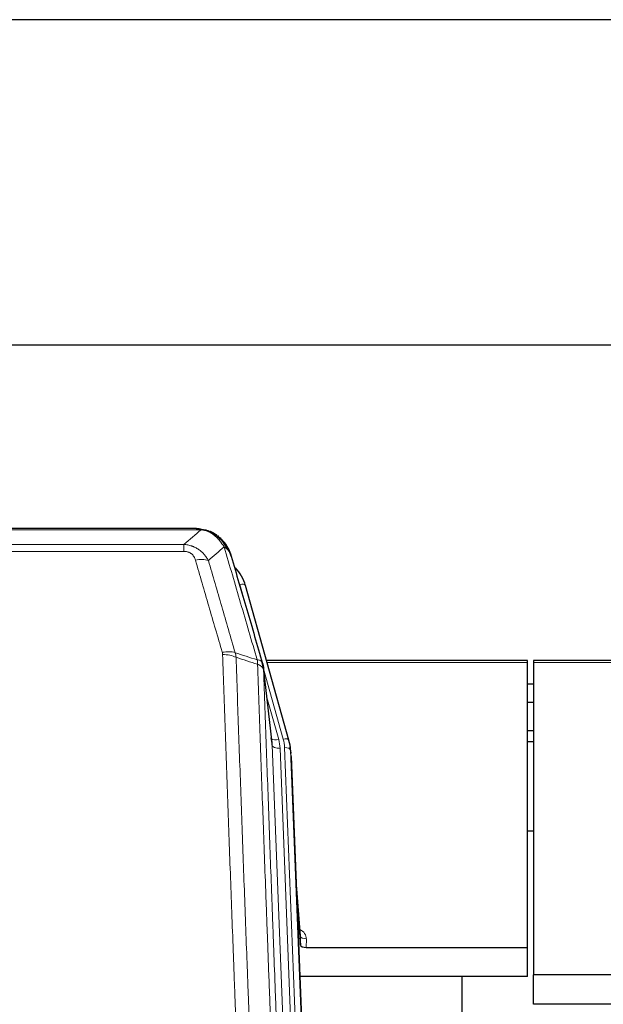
# Model space of a CAD drawing. Header units: inches. Extents: x 0 to 29700, y -16 to 21000.
# Tile 73 of 256: x 5700 to 5998, y 10757 to 11260. Entities that reach past the tile are written whole.
import ezdxf

# ---------------------------------------------------------------- set-up
doc = ezdxf.new("R2010")
doc.units = ezdxf.units.IN
doc.layers.add('1', color=7, linetype='Continuous', true_color=0xffffff)

msp = doc.modelspace()

# ---------------------------------------------------------------- linework, layer by layer
at = {"layer": '1', "color": 2, "linetype": 'Continuous', "lineweight": 25}
for p, q in [((7092.741, 11259.722), (3518.061, 11259.722)), ((7092.741, 11259.722), (3518.061, 11259.722)), ((7064.401, 11093.718), (5457.401, 11093.718)), ((5789.962, 11000.091), (5571.841, 11000.091)), ((5796.904, 10998.615), (5797.004, 10998.587)), ((5837.129, 10892.113), (5814.955, 10971)), ((5958.901, 10932.829), (5825.683, 10932.829)), ((5958.901, 10931.799), (5958.901, 10932.829)), ((5961.901, 10932.829), (5961.901, 10931.799)), ((6096.121, 10932.829), (5961.901, 10932.829)), ((5828.508, 10890.793), (5824.093, 10929.312)), ((5958.901, 10786.33), (5958.901, 10931.799)), ((5961.901, 10931.799), (5961.901, 10772.318)), ((5961.924, 10920.755), (5958.911, 10920.755)), ((5961.924, 10911.338), (5958.911, 10911.338)), ((5837.148, 10892.017), (5837.129, 10892.113)), ((5961.916, 10896.839), (5958.906, 10896.839)), ((5838.184, 10885.392), (5837.81, 10888.651)), ((5961.879, 10891.303), (5958.886, 10891.303)), ((5838.305, 10883.808), (5850.873, 10564.595)), ((5961.896, 10845.595), (5958.879, 10845.595)), ((5961.896, 10845.595), (5958.879, 10845.595)), ((5843.004, 10792.337), (5840.796, 10820.536)), ((5841.177, 10810.862), (5843, 10787.58)), ((5843, 10787.58), (5843.011, 10792.157)), ((5845.999, 10786.33), (5958.901, 10786.33)), ((5958.901, 10771.52), (5958.901, 10786.33)), ((5958.901, 10771.52), (5842.727, 10771.52)), ((5925.561, 10546.136), (5925.561, 10771.518)), ((5961.901, 10757.328), (5961.901, 10772.318)), ((6004.859, 10772.318), (5961.901, 10772.318)), ((6004.288, 10757.328), (5961.901, 10757.328))]:
    msp.add_line(p, q, dxfattribs=at)
at = {"layer": '1', "color": 110, "linetype": 'Continuous', "lineweight": 13}
for p, q in [((5792.304, 10999.429), (5569.499, 10999.429)), ((5797.004, 10998.587), (5797.072, 10998.43)), ((5578.23, 10991.961), (5783.573, 10991.961)), ((5783.573, 10988.427), (5578.23, 10988.427)), ((5783.573, 10991.961), (5783.573, 10988.427)), ((5816.792, 10954.762), (5812.067, 10971.573)), ((5834.241, 10892.687), (5824.168, 10928.521)), ((5828.599, 10889.62), (5824.222, 10927.801)), ((5958.901, 10931.799), (5825.97, 10931.799)), ((6095.834, 10931.799), (5961.901, 10931.799)), ((5825.867, 10913.832), (5831.893, 10892.394)), ((5841.665, 10557.726), (5828.599, 10889.62)), ((5845.511, 10559.813), (5832.591, 10887.993)), ((5847.716, 10563.709), (5834.938, 10888.286)), ((5838.305, 10883.808), (5837.932, 10887.066)), ((5837.932, 10887.066), (5850.627, 10564.602)), ((5843.011, 10792.157), (5840.804, 10820.344)), ((5846.009, 10790.746), (5845.999, 10786.33))]:
    msp.add_line(p, q, dxfattribs=at)
for centre, major_axis, ratio, start_param, end_param in [((5789.42, 10978.206), (9.598, 2.808), 0.562843, 0.6646512, 1.4076092), ((5812.067, 10970.188), (-2.888, -0.812), 0.4480327, 3.1416079, 4.5871119), ((5803.081, 10931.323), (9.604, 2.788), 0.5442898, 0.6684637, 1.414101), ((5803.268, 10930.15), (9.994, 0.345), 0.559112, 0.7940626, 1.551472), ((5831.893, 10894.241), (-3.851, -1.082), 0.4480327, 0.2500116, 1.4455193), ((5808.573, 10887.243), (-24.033, -0.038), 0.8858289, 3.1750594, 3.3842109), ((5834.241, 10891.302), (-2.888, -0.812), 0.4480327, 3.1416079, 4.5871119), ((5810.92, 10887.536), (-24.033, -0.038), 0.8858289, 3.1750594, 3.3842109), ((5832.591, 10889.84), (-3.997, -0.157), 0.4614673, 0.0341943, 1.5526308), ((5834.938, 10886.901), (-2.998, -0.118), 0.4614673, 3.175787, 4.6942235), ((5840.005, 10790.746), (-6.003, -0.046), 0.8757409, 3.1327535, 4.2284576), ((5846.009, 10792.2), (3, -0.007), 0.4848086, 3.1763596, 4.7135294)]:
    msp.add_ellipse(centre, major_axis=major_axis, ratio=ratio, start_param=start_param, end_param=end_param, dxfattribs=at)
at = {"layer": '1', "color": 2, "linetype": 'Continuous', "lineweight": 25}
for centre, major_axis, ratio, start_param, end_param in [((5788.76, 10964.986), (-27.014, -0.465), 0.8900028, 3.3708663, 3.802405), ((5808.573, 10889.09), (20.035, -0.399), 0.8846078, 0.0524005, 0.2615519), ((5810.92, 10886.15), (-27.027, -0.37), 0.8864308, 3.1643526, 3.3735041), ((5845.998, 10787.624), (3, 0), 0.4313147, 3.1753737, 4.7125436)]:
    msp.add_ellipse(centre, major_axis=major_axis, ratio=ratio, start_param=start_param, end_param=end_param, dxfattribs=at)
at = {"layer": '1', "color": 110, "linetype": 'Continuous', "lineweight": 13}
for points in [[(5783.573, 10991.961), (5786.5, 10994.447), (5789.411, 10996.937), (5792.304, 10999.429)], [(5804.067, 10990.71), (5801.393, 10988.387), (5798.704, 10986.066), (5796, 10983.747)], [(5809.677, 10936.75), (5813.426, 10935.531), (5817.173, 10934.315), (5820.921, 10933.1)], [(5809.677, 10936.75), (5809.79, 10936.366), (5809.978, 10935.587), (5810.095, 10934.785), (5810.136, 10934.378)], [(5821.133, 10930.809), (5817.468, 10931.997), (5813.802, 10933.186), (5810.136, 10934.378)]]:
    msp.add_open_spline(points, degree=3, dxfattribs=at)
at = {"layer": '1', "color": 2, "linetype": 'Continuous', "lineweight": 25}
for points, degree in [([(5789.762, 11000.089), (5790.379, 11000.093), (5791.002, 11000.063), (5791.628, 10999.998)], 3), ([(5800.515, 10996.533), (5798.868, 10997.754), (5797.002, 10998.588)], 2), ([(5824.099, 10929.231), (5823.349, 10932.062)], 1)]:
    msp.add_open_spline(points, degree=degree, dxfattribs=at)
for points, knots in [([(5789.762, 11000.089), (5789.836, 11000.091), (5789.91, 11000.091), (5790.206, 11000.091), (5790.428, 11000.082), (5790.855, 11000.047), (5791.06, 11000.021), (5791.313, 10999.975), (5791.374, 10999.962), (5791.433, 10999.949)], [0, 0, 0, 0, 0.125, 0.125, 0.5, 0.5, 0.875, 0.875, 1, 1, 1, 1]), ([(5791.433, 10999.949), (5792.844, 10999.86), (5794.28, 10999.554), (5796.151, 10998.852), (5796.615, 10998.653), (5797.072, 10998.43)], [0, 0, 0, 0, 0.75, 0.75, 1, 1, 1, 1]), ([(5794.906, 10999.345), (5794.985, 10999.321), (5795.065, 10999.296), (5795.738, 10999.084), (5796.326, 10998.865), (5796.904, 10998.615)], [0, 0, 0, 0, 0.1180686, 0.1180686, 1, 1, 1, 1]), ([(5797.072, 10998.43), (5797.301, 10998.318), (5797.528, 10998.201), (5798.43, 10997.708), (5799.089, 10997.286), (5800.359, 10996.348), (5800.969, 10995.832), (5801.741, 10995.089), (5801.93, 10994.899), (5802.116, 10994.704)], [0, 0, 0, 0, 0.125, 0.125, 0.5, 0.5, 0.875, 0.875, 1, 1, 1, 1]), ([(5800.591, 10996.477), (5801.237, 10995.995), (5801.852, 10995.469), (5802.66, 10994.683), (5802.884, 10994.454), (5803.101, 10994.219)], [0, 0, 0, 0, 0.7159091, 0.7159091, 1, 1, 1, 1]), ([(5803.531, 10993.652), (5803.51, 10993.696), (5803.487, 10993.741), (5803.408, 10993.875), (5803.345, 10993.966), (5803.219, 10994.11), (5803.163, 10994.166), (5803.101, 10994.219)], [0, 0, 0, 0, 0.2280377, 0.2280377, 0.6912151, 0.6912151, 1, 1, 1, 1]), ([(5803.101, 10994.219), (5803.536, 10993.75), (5803.946, 10993.259), (5805.476, 10991.223), (5806.372, 10989.535), (5806.984, 10987.795)], [0, 0, 0, 0, 0.25, 0.25, 1, 1, 1, 1]), ([(5803.592, 10993.517), (5803.603, 10993.504), (5803.626, 10993.478), (5803.661, 10993.438), (5803.697, 10993.397), (5803.733, 10993.356), (5803.769, 10993.314), (5803.805, 10993.271), (5803.842, 10993.228), (5803.88, 10993.184), (5803.917, 10993.139), (5803.955, 10993.093), (5803.994, 10993.047), (5804.033, 10993), (5804.072, 10992.952), (5804.111, 10992.903), (5804.151, 10992.854), (5804.191, 10992.804), (5804.232, 10992.753), (5804.272, 10992.701), (5804.313, 10992.649), (5804.355, 10992.596), (5804.396, 10992.542), (5804.438, 10992.487), (5804.48, 10992.432), (5804.523, 10992.376), (5804.565, 10992.319), (5804.608, 10992.261), (5804.652, 10992.202), (5804.695, 10992.143), (5804.739, 10992.083), (5804.782, 10992.022), (5804.827, 10991.96), (5804.871, 10991.897), (5804.915, 10991.834), (5804.96, 10991.769), (5805.005, 10991.704), (5805.05, 10991.638), (5805.095, 10991.571), (5805.14, 10991.504), (5805.186, 10991.435), (5805.231, 10991.366), (5805.277, 10991.296), (5805.322, 10991.225), (5805.368, 10991.153), (5805.414, 10991.08), (5805.46, 10991.006), (5805.506, 10990.932), (5805.552, 10990.856), (5805.599, 10990.78), (5805.645, 10990.703), (5805.691, 10990.625), (5805.737, 10990.546), (5805.784, 10990.466), (5805.83, 10990.385), (5805.876, 10990.304), (5805.922, 10990.221), (5805.968, 10990.138), (5806.014, 10990.053), (5806.06, 10989.968), (5806.106, 10989.882), (5806.152, 10989.794), (5806.198, 10989.706), (5806.243, 10989.617), (5806.289, 10989.527), (5806.334, 10989.436), (5806.379, 10989.344), (5806.424, 10989.252), (5806.469, 10989.158), (5806.514, 10989.063), (5806.558, 10988.968), (5806.602, 10988.871), (5806.646, 10988.773), (5806.69, 10988.675), (5806.733, 10988.575), (5806.776, 10988.475), (5806.819, 10988.374), (5806.862, 10988.271), (5806.904, 10988.168), (5806.946, 10988.064), (5806.987, 10987.958), (5807.028, 10987.852), (5807.069, 10987.745), (5807.109, 10987.637), (5807.149, 10987.528), (5807.189, 10987.418), (5807.228, 10987.307), (5807.266, 10987.194), (5807.305, 10987.081), (5807.342, 10986.967), (5807.379, 10986.852), (5807.416, 10986.736), (5807.452, 10986.62), (5807.487, 10986.502), (5807.522, 10986.383), (5807.557, 10986.263), (5807.59, 10986.142), (5807.612, 10986.061), (5807.623, 10986.021)], [0, 0, 0, 0, 0.0060657, 0.012223, 0.0184718, 0.0248123, 0.0312443, 0.0377679, 0.0443831, 0.0510899, 0.0578883, 0.0647782, 0.0717598, 0.0788329, 0.0859977, 0.093254, 0.1006019, 0.1080414, 0.1155725, 0.1231952, 0.1309095, 0.1387154, 0.1466129, 0.1546019, 0.1626826, 0.1708549, 0.1791188, 0.1874742, 0.1959213, 0.20446, 0.2130903, 0.2218121, 0.2306256, 0.2395307, 0.2485274, 0.2576156, 0.2667955, 0.276067, 0.2854301, 0.2948848, 0.3044311, 0.314069, 0.3237985, 0.3336196, 0.3435324, 0.3535367, 0.3636326, 0.3738202, 0.3840993, 0.3944701, 0.4049324, 0.4154864, 0.426132, 0.4368691, 0.4476979, 0.4586183, 0.4696303, 0.480734, 0.4919292, 0.503216, 0.5145945, 0.5260645, 0.5376262, 0.5492795, 0.5610244, 0.5728609, 0.584789, 0.5968087, 0.60892, 0.621123, 0.6334175, 0.6458037, 0.6582815, 0.6708509, 0.6835119, 0.6962645, 0.7091087, 0.7220445, 0.735072, 0.748191, 0.7614017, 0.774704, 0.7880979, 0.8015834, 0.8151605, 0.8288293, 0.8425896, 0.8564416, 0.8703852, 0.8844204, 0.8985472, 0.9127656, 0.9270756, 0.9414773, 0.9559705, 0.9705554, 0.9852319, 1, 1, 1, 1]), ([(5807.623, 10986.021), (5807.566, 10986.331), (5807.484, 10986.635), (5807.27, 10987.228), (5807.139, 10987.516), (5806.984, 10987.795)], [0, 0, 0, 0, 0.5, 0.5, 1, 1, 1, 1]), ([(5807.623, 10986.021), (5808.954, 10981.498), (5810.286, 10976.965), (5812.954, 10967.879), (5814.29, 10963.325), (5818.3, 10949.632), (5820.98, 10940.462), (5823.666, 10931.251)], [0, 0, 0, 0, 0.25, 0.25, 0.5, 0.5, 1, 1, 1, 1]), ([(5823.666, 10931.251), (5823.671, 10931.234), (5823.681, 10931.2), (5823.696, 10931.147), (5823.711, 10931.094), (5823.727, 10931.039), (5823.742, 10930.983), (5823.757, 10930.927), (5823.773, 10930.869), (5823.788, 10930.81), (5823.803, 10930.749), (5823.819, 10930.688), (5823.834, 10930.626), (5823.85, 10930.562), (5823.865, 10930.497), (5823.88, 10930.431), (5823.895, 10930.364), (5823.91, 10930.296), (5823.925, 10930.227), (5823.94, 10930.156), (5823.954, 10930.085), (5823.969, 10930.012), (5823.983, 10929.938), (5823.997, 10929.863), (5824.011, 10929.787), (5824.025, 10929.709), (5824.038, 10929.631), (5824.059, 10929.504), (5824.085, 10929.335), (5824.113, 10929.128), (5824.137, 10928.936), (5824.156, 10928.759), (5824.172, 10928.596), (5824.185, 10928.449), (5824.195, 10928.317), (5824.202, 10928.2), (5824.209, 10928.098), (5824.213, 10928.011), (5824.217, 10927.939), (5824.219, 10927.883), (5824.221, 10927.842), (5824.222, 10927.816), (5824.222, 10927.804), (5824.222, 10927.801)], [0, 0, 0, 0, 0.0155037, 0.0313049, 0.0474035, 0.0637997, 0.0804935, 0.097485, 0.1147743, 0.1323613, 0.1502462, 0.1684289, 0.1869096, 0.2056883, 0.224765, 0.2441397, 0.2638126, 0.2837835, 0.3040527, 0.32462, 0.3454856, 0.3666494, 0.3881116, 0.409872, 0.4319308, 0.454288, 0.4769435, 0.4998975, 0.5635611, 0.6228928, 0.6778927, 0.7285606, 0.7748966, 0.8169007, 0.8545729, 0.8879131, 0.9169214, 0.9415977, 0.9619421, 0.9779545, 0.989635, 0.9969835, 1, 1, 1, 1])]:
    msp.add_open_spline(points, degree=3, knots=knots, dxfattribs=at)
at = {"layer": '1', "color": 110, "linetype": 'Continuous', "lineweight": 13}
for points, knots in [([(5791.433, 10999.949), (5791.552, 10999.922), (5791.662, 10999.891), (5791.91, 10999.804), (5792.035, 10999.743), (5792.222, 10999.601), (5792.283, 10999.52), (5792.304, 10999.429)], [0, 0, 0, 0, 0.25, 0.25, 0.625, 0.625, 1, 1, 1, 1]), ([(5792.304, 10999.429), (5793.524, 10999.327), (5794.7, 10999.033), (5796.194, 10998.406), (5796.562, 10998.23), (5796.922, 10998.035)], [0, 0, 0, 0, 0.75, 0.75, 1, 1, 1, 1]), ([(5797.072, 10998.43), (5797.074, 10998.4), (5797.072, 10998.367), (5797.059, 10998.282), (5797.043, 10998.226), (5796.995, 10998.123), (5796.962, 10998.074), (5796.922, 10998.035)], [0, 0, 0, 0, 0.25, 0.25, 0.625, 0.625, 1, 1, 1, 1]), ([(5796.922, 10998.035), (5797.102, 10997.938), (5797.281, 10997.836), (5797.988, 10997.412), (5798.502, 10997.053), (5799.497, 10996.267), (5799.976, 10995.839), (5800.59, 10995.23), (5800.742, 10995.075), (5800.891, 10994.916)], [0, 0, 0, 0, 0.125, 0.125, 0.5, 0.5, 0.875, 0.875, 1, 1, 1, 1]), ([(5802.116, 10994.704), (5802.017, 10994.73), (5801.916, 10994.753), (5801.659, 10994.804), (5801.501, 10994.827), (5801.191, 10994.872), (5801.037, 10994.892), (5800.891, 10994.916)], [0, 0, 0, 0, 0.25, 0.25, 0.625, 0.625, 1, 1, 1, 1]), ([(5800.891, 10994.916), (5801.19, 10994.6), (5801.481, 10994.272), (5802.607, 10992.922), (5803.374, 10991.825), (5804.067, 10990.71)], [0, 0, 0, 0, 0.25, 0.25, 1, 1, 1, 1]), ([(5803.101, 10994.219), (5803.071, 10994.246), (5803.038, 10994.272), (5802.904, 10994.373), (5802.791, 10994.443), (5802.541, 10994.565), (5802.405, 10994.617), (5802.214, 10994.677), (5802.165, 10994.691), (5802.116, 10994.704)], [0, 0, 0, 0, 0.125, 0.125, 0.5, 0.5, 0.875, 0.875, 1, 1, 1, 1]), ([(5802.116, 10994.704), (5802.487, 10994.315), (5802.844, 10993.909), (5804.204, 10992.226), (5805.075, 10990.832), (5805.774, 10989.379)], [0, 0, 0, 0, 0.25, 0.25, 1, 1, 1, 1]), ([(5783.573, 10991.961), (5783.907, 10991.937), (5784.241, 10991.904), (5784.904, 10991.817), (5785.232, 10991.763), (5786.208, 10991.571), (5786.845, 10991.402), (5787.548, 10991.166), (5787.626, 10991.139), (5787.781, 10991.084), (5787.859, 10991.055), (5788.09, 10990.969), (5788.243, 10990.908), (5788.698, 10990.72), (5789.293, 10990.451), (5789.865, 10990.143), (5790.287, 10989.898), (5790.495, 10989.772), (5790.701, 10989.64), (5790.837, 10989.552), (5790.905, 10989.507), (5791.51, 10989.097), (5792.018, 10988.701), (5792.738, 10988.062), (5792.97, 10987.841), (5793.308, 10987.499), (5793.42, 10987.383), (5793.638, 10987.148), (5793.746, 10987.028), (5794.273, 10986.423), (5794.661, 10985.916), (5795.376, 10984.862), (5795.702, 10984.315), (5796, 10983.747)], [0, 0, 0, 0, 0.0625, 0.0625, 0.125, 0.125, 0.25, 0.25, 0.265625, 0.265625, 0.28125, 0.28125, 0.3125, 0.3125, 0.375, 0.4375, 0.4375, 0.46875, 0.484375, 0.484375, 0.5, 0.5, 0.625, 0.625, 0.6875, 0.6875, 0.71875, 0.71875, 0.75, 0.75, 0.875, 0.875, 1, 1, 1, 1]), ([(5783.573, 10988.427), (5783.755, 10988.427), (5783.938, 10988.421), (5784.301, 10988.395), (5784.481, 10988.375), (5784.837, 10988.322), (5785.012, 10988.288), (5785.359, 10988.206), (5785.53, 10988.157), (5785.741, 10988.087), (5785.783, 10988.073), (5785.866, 10988.043), (5785.991, 10987.996), (5786.112, 10987.946), (5786.351, 10987.841), (5786.659, 10987.688), (5786.946, 10987.51), (5787.119, 10987.39), (5787.154, 10987.366), (5787.222, 10987.317), (5787.255, 10987.292), (5787.355, 10987.215), (5787.42, 10987.163), (5787.61, 10987.004), (5787.729, 10986.894), (5787.956, 10986.666), (5788.063, 10986.548), (5788.265, 10986.305), (5788.361, 10986.18), (5788.474, 10986.02), (5788.496, 10985.987), (5788.54, 10985.922), (5788.562, 10985.89), (5788.626, 10985.791), (5788.667, 10985.725), (5788.785, 10985.526), (5788.859, 10985.391), (5788.996, 10985.119), (5789.059, 10984.981), (5789.236, 10984.564), (5789.336, 10984.28), (5789.42, 10983.992)], [0, 0, 0, 0, 0.0625, 0.0625, 0.125, 0.125, 0.1875, 0.1875, 0.25, 0.25, 0.265625, 0.265625, 0.28125, 0.3125, 0.3125, 0.375, 0.4375, 0.4375, 0.453125, 0.453125, 0.46875, 0.46875, 0.5, 0.5, 0.5625, 0.5625, 0.625, 0.625, 0.6875, 0.6875, 0.703125, 0.703125, 0.71875, 0.71875, 0.75, 0.75, 0.8125, 0.8125, 0.875, 0.875, 1, 1, 1, 1]), ([(5805.774, 10989.379), (5805.528, 10989.626), (5805.261, 10989.862), (5804.691, 10990.306), (5804.387, 10990.515), (5804.067, 10990.71)], [0, 0, 0, 0, 0.5, 0.5, 1, 1, 1, 1]), ([(5820.921, 10933.1), (5818.098, 10942.793), (5815.283, 10952.44), (5811.069, 10966.843), (5809.666, 10971.633), (5806.864, 10981.189), (5805.465, 10985.955), (5804.067, 10990.71)], [0, 0, 0, 0, 0.5, 0.5, 0.75, 0.75, 1, 1, 1, 1]), ([(5806.984, 10987.795), (5806.828, 10988.08), (5806.648, 10988.355), (5806.244, 10988.884), (5806.019, 10989.138), (5805.774, 10989.379)], [0, 0, 0, 0, 0.5, 0.5, 1, 1, 1, 1]), ([(5803.081, 10936.921), (5800.795, 10944.826), (5798.514, 10952.702), (5795.099, 10964.47), (5793.961, 10968.385), (5791.689, 10976.2), (5790.554, 10980.1), (5789.42, 10983.992)], [0, 0, 0, 0, 0.5, 0.5, 0.75, 0.75, 1, 1, 1, 1]), ([(5796, 10983.747), (5797.135, 10979.861), (5798.271, 10975.968), (5800.547, 10968.165), (5801.685, 10964.256), (5805.105, 10952.506), (5807.389, 10944.643), (5809.677, 10936.75)], [0, 0, 0, 0, 0.25, 0.25, 0.5, 0.5, 1, 1, 1, 1]), ([(5803.081, 10936.921), (5803.137, 10936.727), (5803.18, 10936.533), (5803.243, 10936.14), (5803.261, 10935.943), (5803.268, 10935.744)], [0, 0, 0, 0, 0.5, 0.5, 1, 1, 1, 1]), ([(5815.227, 10616.741), (5814.669, 10630.571), (5813.569, 10658.101), (5811.961, 10699.005), (5810.919, 10726.014), (5810.148, 10746.172), (5809.766, 10756.227), (5809.387, 10766.245), (5809.136, 10772.915), (5809.011, 10776.246), (5808.387, 10792.882), (5807.896, 10806.119), (5807.171, 10825.868), (5806.931, 10832.432), (5806.455, 10845.523), (5806.219, 10852.05), (5805.517, 10871.573), (5804.596, 10897.452), (5803.706, 10923.03), (5803.268, 10935.744)], [0, 0, 0, 0, 0.125, 0.25, 0.375, 0.375, 0.4375, 0.46875, 0.46875, 0.5, 0.5, 0.625, 0.625, 0.6875, 0.6875, 0.75, 0.75, 0.875, 1, 1, 1, 1]), ([(5810.136, 10934.378), (5810.574, 10921.68), (5811.466, 10896.135), (5812.387, 10870.288), (5813.09, 10850.79), (5813.327, 10844.272), (5813.803, 10831.198), (5814.043, 10824.642), (5814.77, 10804.918), (5815.261, 10791.697), (5815.886, 10775.083), (5816.011, 10771.756), (5816.263, 10765.094), (5816.642, 10755.089), (5817.025, 10745.047), (5817.796, 10724.914), (5818.84, 10697.94), (5820.45, 10657.088), (5821.552, 10629.593), (5822.11, 10615.78)], [0, 0, 0, 0, 0.125, 0.25, 0.25, 0.3125, 0.3125, 0.375, 0.375, 0.5, 0.5, 0.53125, 0.53125, 0.5625, 0.625, 0.625, 0.75, 0.875, 1, 1, 1, 1]), ([(5823.666, 10931.251), (5823.644, 10931.497), (5823.567, 10931.728), (5823.303, 10932.148), (5823.117, 10932.336), (5822.646, 10932.658), (5822.36, 10932.792), (5821.702, 10932.996), (5821.329, 10933.065), (5820.921, 10933.1)], [0, 0, 0, 0, 0.25, 0.25, 0.5, 0.5, 0.75, 0.75, 1, 1, 1, 1]), ([(5820.921, 10933.1), (5820.996, 10932.727), (5821.038, 10932.355), (5821.096, 10931.597), (5821.112, 10931.21), (5821.133, 10930.809)], [0, 0, 0, 0, 0.5, 0.5, 1, 1, 1, 1]), ([(5824.222, 10927.801), (5824.221, 10927.808), (5824.219, 10927.824), (5824.216, 10927.848), (5824.213, 10927.872), (5824.209, 10927.895), (5824.206, 10927.919), (5824.201, 10927.943), (5824.197, 10927.966), (5824.193, 10927.99), (5824.188, 10928.013), (5824.183, 10928.037), (5824.177, 10928.06), (5824.172, 10928.084), (5824.166, 10928.107), (5824.16, 10928.131), (5824.153, 10928.154), (5824.147, 10928.178), (5824.14, 10928.201), (5824.133, 10928.225), (5824.125, 10928.248), (5824.118, 10928.271), (5824.11, 10928.295), (5824.102, 10928.318), (5824.094, 10928.341), (5824.085, 10928.365), (5824.076, 10928.388), (5824.067, 10928.411), (5824.058, 10928.434), (5824.048, 10928.457), (5824.038, 10928.48), (5824.028, 10928.503), (5824.018, 10928.527), (5824.007, 10928.55), (5823.996, 10928.572), (5823.985, 10928.595), (5823.974, 10928.618), (5823.962, 10928.641), (5823.95, 10928.664), (5823.938, 10928.687), (5823.926, 10928.71), (5823.913, 10928.732), (5823.9, 10928.755), (5823.887, 10928.778), (5823.874, 10928.8), (5823.86, 10928.823), (5823.846, 10928.845), (5823.832, 10928.868), (5823.818, 10928.89), (5823.803, 10928.913), (5823.788, 10928.935), (5823.773, 10928.957), (5823.758, 10928.979), (5823.742, 10929.002), (5823.727, 10929.024), (5823.711, 10929.046), (5823.694, 10929.068), (5823.678, 10929.09), (5823.661, 10929.112), (5823.644, 10929.134), (5823.627, 10929.156), (5823.609, 10929.177), (5823.592, 10929.199), (5823.574, 10929.221), (5823.556, 10929.243), (5823.537, 10929.264), (5823.518, 10929.286), (5823.5, 10929.307), (5823.48, 10929.329), (5823.461, 10929.35), (5823.441, 10929.371), (5823.422, 10929.392), (5823.402, 10929.414), (5823.381, 10929.435), (5823.361, 10929.456), (5823.34, 10929.477), (5823.313, 10929.504), (5823.279, 10929.537), (5823.238, 10929.576), (5823.196, 10929.614), (5823.154, 10929.652), (5823.111, 10929.69), (5823.067, 10929.728), (5823.022, 10929.765), (5822.976, 10929.803), (5822.93, 10929.839), (5822.883, 10929.876), (5822.835, 10929.912), (5822.786, 10929.948), (5822.737, 10929.983), (5822.687, 10930.019), (5822.636, 10930.053), (5822.584, 10930.088), (5822.532, 10930.122), (5822.479, 10930.156), (5822.425, 10930.19), (5822.37, 10930.223), (5822.315, 10930.256), (5822.259, 10930.288), (5822.202, 10930.32), (5822.144, 10930.352), (5822.086, 10930.384), (5822.027, 10930.415), (5821.968, 10930.445), (5821.907, 10930.476), (5821.846, 10930.505), (5821.785, 10930.535), (5821.723, 10930.564), (5821.66, 10930.593), (5821.596, 10930.621), (5821.532, 10930.649), (5821.467, 10930.677), (5821.401, 10930.704), (5821.335, 10930.731), (5821.268, 10930.757), (5821.201, 10930.783), (5821.155, 10930.8), (5821.133, 10930.809)], [0, 0, 0, 0, 0.0066687, 0.0133374, 0.0200061, 0.0266746, 0.0333432, 0.0400116, 0.0466801, 0.0533484, 0.0600168, 0.066685, 0.0733532, 0.0800214, 0.0866895, 0.0933575, 0.1000255, 0.1066935, 0.1133614, 0.1200292, 0.126697, 0.1333647, 0.1400324, 0.1467001, 0.1533676, 0.1600352, 0.1667026, 0.1733701, 0.1800374, 0.1867047, 0.193372, 0.2000392, 0.2067064, 0.2133735, 0.2200405, 0.2267075, 0.2333745, 0.2400414, 0.2467082, 0.253375, 0.2600418, 0.2667085, 0.2733751, 0.2800417, 0.2867082, 0.2933747, 0.3000412, 0.3067075, 0.3133739, 0.3200401, 0.3267064, 0.3333725, 0.3400387, 0.3467047, 0.3533708, 0.3600367, 0.3667026, 0.3733685, 0.3800343, 0.3867001, 0.3933658, 0.4000315, 0.4066971, 0.4133626, 0.4200281, 0.4266936, 0.433359, 0.4400243, 0.4466896, 0.4533549, 0.4600201, 0.4666852, 0.4733503, 0.4800154, 0.4866804, 0.4933453, 0.5000102, 0.5125098, 0.5250093, 0.5375088, 0.5500082, 0.5625077, 0.5750071, 0.5875066, 0.600006, 0.6125054, 0.6250049, 0.6375043, 0.6500037, 0.6625032, 0.6750026, 0.6875021, 0.7000016, 0.7125011, 0.7250006, 0.7375001, 0.7499997, 0.7624993, 0.7749989, 0.7874985, 0.7999982, 0.812498, 0.8249977, 0.8374975, 0.8499974, 0.8624973, 0.8749972, 0.8874972, 0.8999973, 0.9124974, 0.9249976, 0.9374978, 0.9499981, 0.9624985, 0.9749989, 0.9874994, 1, 1, 1, 1]), ([(5833.362, 10606.913), (5832.79, 10620.966), (5831.663, 10648.936), (5830.017, 10690.488), (5828.951, 10717.919), (5828.163, 10738.392), (5827.772, 10748.603), (5827.32, 10760.472), (5827.128, 10765.549), (5827, 10768.931), (5826.936, 10770.622), (5826.617, 10779.067), (5826.237, 10789.174), (5825.799, 10800.918), (5825.613, 10805.94), (5825.489, 10809.287), (5825.427, 10810.958), (5824.871, 10825.995), (5823.898, 10852.57), (5822.487, 10891.963), (5821.579, 10917.913), (5821.133, 10930.809)], [0, 0, 0, 0, 0.125, 0.25, 0.375, 0.375, 0.4375, 0.46875, 0.484375, 0.484375, 0.5, 0.5, 0.5625, 0.59375, 0.609375, 0.609375, 0.625, 0.625, 0.75, 0.875, 1, 1, 1, 1]), ([(5824.222, 10927.801), (5824.667, 10914.953), (5825.573, 10889.102), (5826.98, 10849.858), (5827.95, 10823.384), (5828.504, 10808.405), (5828.566, 10806.74), (5828.69, 10803.406), (5828.876, 10798.403), (5829.312, 10786.704), (5829.691, 10776.635), (5830.009, 10768.221), (5830.073, 10766.538), (5830.2, 10763.168), (5830.392, 10758.11), (5830.842, 10746.286), (5831.233, 10736.114), (5832.019, 10715.719), (5833.082, 10688.391), (5834.723, 10646.997), (5835.847, 10619.132), (5836.417, 10605.132)], [0, 0, 0, 0, 0.125, 0.25, 0.375, 0.375, 0.390625, 0.390625, 0.40625, 0.4375, 0.5, 0.5, 0.515625, 0.515625, 0.53125, 0.5625, 0.625, 0.625, 0.75, 0.875, 1, 1, 1, 1])]:
    msp.add_open_spline(points, degree=3, knots=knots, dxfattribs=at)

doc.saveas('drawing.dxf')
